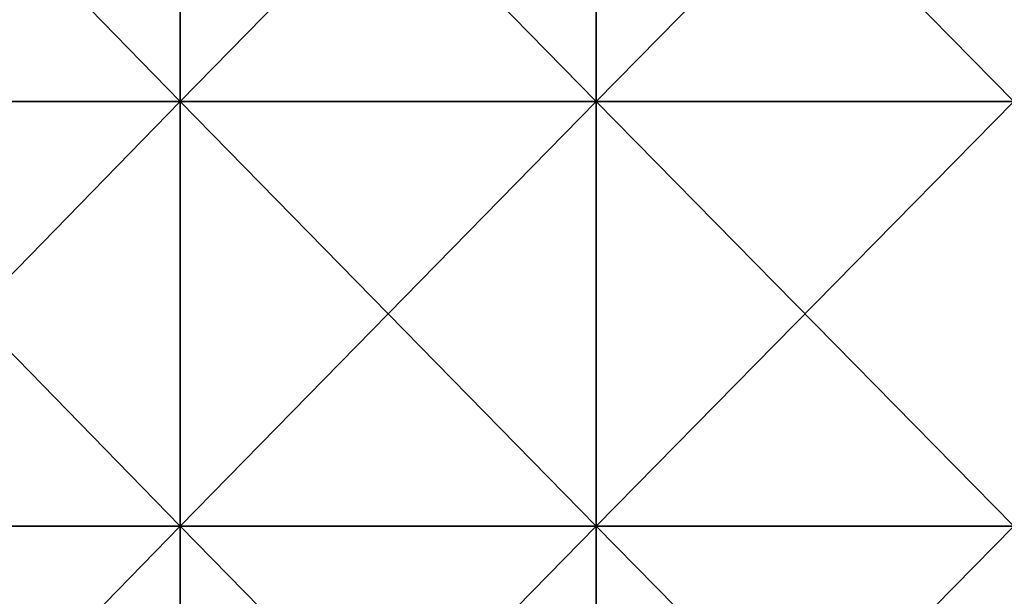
# Model space of a CAD drawing. Header units: inches. Extents: x -4.75 to 4.5, y 0 to 1.88.
# Tile 172 of 256: x -0.75 to -0.56, y 0.11 to 0.22. Entities that reach past the tile are written whole.
import ezdxf

# ---------------------------------------------------------------- set-up
doc = ezdxf.new("R2010")
doc.units = ezdxf.units.IN
doc.header["$LTSCALE"] = 101.851852
doc.header["$MEASUREMENT"] = 0
doc.layers.add('12', color=7, linetype='CONTINUOUS')

msp = doc.modelspace()

# ---------------------------------------------------------------- linework, layer by layer
at = {"layer": '12', "color": 13, "linetype": 'Continuous', "true_color": 0xd67263}
for points in [[(-0.71539, 0.28214, 3.48993), (-0.79351, 0.28214, 3.473), (-0.71539, 0.20206, 3.48993), (-0.71539, 0.28214, 3.48993)], [(-0.71539, 0.20206, 3.48993), (-0.79351, 0.28214, 3.473), (-0.79351, 0.20206, 3.473), (-0.71539, 0.20206, 3.48993)], [(-0.79351, 0.28214, -3.473), (-0.71539, 0.28214, -3.48993), (-0.79351, 0.20206, -3.473), (-0.79351, 0.28214, -3.473)], [(-0.79351, 0.20206, -3.473), (-0.71539, 0.28214, -3.48993), (-0.71539, 0.20206, -3.48993), (-0.79351, 0.20206, -3.473)], [(-0.63692, 0.28214, 3.5051), (-0.71539, 0.28214, 3.48993), (-0.63692, 0.20206, 3.5051), (-0.63692, 0.28214, 3.5051)], [(-0.63692, 0.20206, 3.5051), (-0.71539, 0.28214, 3.48993), (-0.71539, 0.20206, 3.48993), (-0.63692, 0.20206, 3.5051)], [(-0.71539, 0.28214, -3.48993), (-0.63692, 0.28214, -3.5051), (-0.71539, 0.20206, -3.48993), (-0.71539, 0.28214, -3.48993)], [(-0.71539, 0.20206, -3.48993), (-0.63692, 0.28214, -3.5051), (-0.63692, 0.20206, -3.5051), (-0.71539, 0.20206, -3.48993)], [(-0.55812, 0.28214, 3.51851), (-0.63692, 0.28214, 3.5051), (-0.55812, 0.20206, 3.51851), (-0.55812, 0.28214, 3.51851)], [(-0.55812, 0.20206, 3.51851), (-0.63692, 0.28214, 3.5051), (-0.63692, 0.20206, 3.5051), (-0.55812, 0.20206, 3.51851)], [(-0.63692, 0.28214, -3.5051), (-0.55812, 0.28214, -3.51851), (-0.63692, 0.20206, -3.5051), (-0.63692, 0.28214, -3.5051)], [(-0.63692, 0.20206, -3.5051), (-0.55812, 0.28214, -3.51851), (-0.55812, 0.20206, -3.51851), (-0.63692, 0.20206, -3.5051)], [(-0.71539, 0.20206, 3.48993), (-0.79351, 0.20206, 3.473), (-0.71539, 0.12198, 3.48993), (-0.71539, 0.20206, 3.48993)], [(-0.71539, 0.12198, 3.48993), (-0.79351, 0.20206, 3.473), (-0.79351, 0.12198, 3.473), (-0.71539, 0.12198, 3.48993)], [(-0.79351, 0.20206, -3.473), (-0.71539, 0.20206, -3.48993), (-0.79351, 0.12198, -3.473), (-0.79351, 0.20206, -3.473)], [(-0.79351, 0.12198, -3.473), (-0.71539, 0.20206, -3.48993), (-0.71539, 0.12198, -3.48993), (-0.79351, 0.12198, -3.473)], [(-0.63692, 0.20206, 3.5051), (-0.71539, 0.20206, 3.48993), (-0.63692, 0.12198, 3.5051), (-0.63692, 0.20206, 3.5051)], [(-0.63692, 0.12198, 3.5051), (-0.71539, 0.20206, 3.48993), (-0.71539, 0.12198, 3.48993), (-0.63692, 0.12198, 3.5051)], [(-0.71539, 0.20206, -3.48993), (-0.63692, 0.20206, -3.5051), (-0.71539, 0.12198, -3.48993), (-0.71539, 0.20206, -3.48993)], [(-0.71539, 0.12198, -3.48993), (-0.63692, 0.20206, -3.5051), (-0.63692, 0.12198, -3.5051), (-0.71539, 0.12198, -3.48993)], [(-0.55812, 0.20206, 3.51851), (-0.63692, 0.20206, 3.5051), (-0.55812, 0.12198, 3.51851), (-0.55812, 0.20206, 3.51851)], [(-0.55812, 0.12198, 3.51851), (-0.63692, 0.20206, 3.5051), (-0.63692, 0.12198, 3.5051), (-0.55812, 0.12198, 3.51851)], [(-0.63692, 0.20206, -3.5051), (-0.55812, 0.20206, -3.51851), (-0.63692, 0.12198, -3.5051), (-0.63692, 0.20206, -3.5051)], [(-0.63692, 0.12198, -3.5051), (-0.55812, 0.20206, -3.51851), (-0.55812, 0.12198, -3.51851), (-0.63692, 0.12198, -3.5051)], [(-0.71539, 0.12198, 3.48993), (-0.79351, 0.12198, 3.473), (-0.71539, 0.0419, 3.48993), (-0.71539, 0.12198, 3.48993)], [(-0.71539, 0.0419, 3.48993), (-0.79351, 0.12198, 3.473), (-0.79351, 0.0419, 3.473), (-0.71539, 0.0419, 3.48993)], [(-0.79351, 0.12198, -3.473), (-0.71539, 0.12198, -3.48993), (-0.79351, 0.0419, -3.473), (-0.79351, 0.12198, -3.473)], [(-0.79351, 0.0419, -3.473), (-0.71539, 0.12198, -3.48993), (-0.71539, 0.0419, -3.48993), (-0.79351, 0.0419, -3.473)], [(-0.63692, 0.12198, 3.5051), (-0.71539, 0.12198, 3.48993), (-0.63692, 0.0419, 3.5051), (-0.63692, 0.12198, 3.5051)], [(-0.63692, 0.0419, 3.5051), (-0.71539, 0.12198, 3.48993), (-0.71539, 0.0419, 3.48993), (-0.63692, 0.0419, 3.5051)], [(-0.71539, 0.12198, -3.48993), (-0.63692, 0.12198, -3.5051), (-0.71539, 0.0419, -3.48993), (-0.71539, 0.12198, -3.48993)], [(-0.71539, 0.0419, -3.48993), (-0.63692, 0.12198, -3.5051), (-0.63692, 0.0419, -3.5051), (-0.71539, 0.0419, -3.48993)], [(-0.55812, 0.12198, 3.51851), (-0.63692, 0.12198, 3.5051), (-0.55812, 0.0419, 3.51851), (-0.55812, 0.12198, 3.51851)], [(-0.55812, 0.0419, 3.51851), (-0.63692, 0.12198, 3.5051), (-0.63692, 0.0419, 3.5051), (-0.55812, 0.0419, 3.51851)], [(-0.63692, 0.12198, -3.5051), (-0.55812, 0.12198, -3.51851), (-0.63692, 0.0419, -3.5051), (-0.63692, 0.12198, -3.5051)], [(-0.63692, 0.0419, -3.5051), (-0.55812, 0.12198, -3.51851), (-0.55812, 0.0419, -3.51851), (-0.63692, 0.0419, -3.5051)]]:
    msp.add_3dface(points, dxfattribs=at)

doc.saveas('drawing.dxf')
